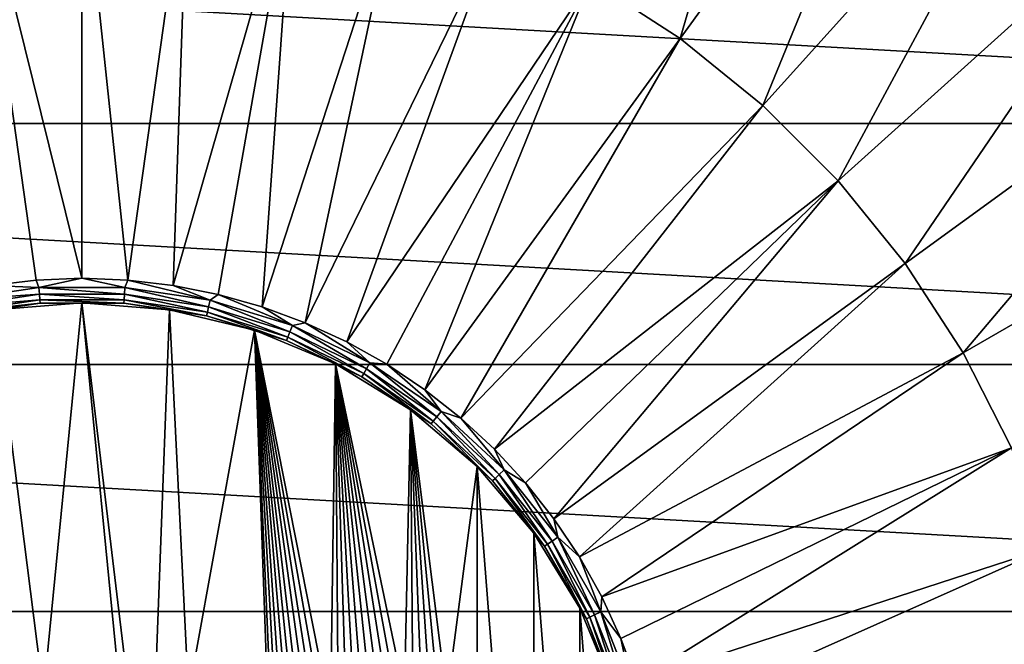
# Model space of a CAD drawing. Header units: metres. Extents: x -101 to 101, y -261 to 23.
# Tile 95 of 256: x -77.06 to -68.25, y 1.95 to 7.53. Entities that reach past the tile are written whole.
import ezdxf

# ---------------------------------------------------------------- set-up
doc = ezdxf.new("R2010")
doc.units = ezdxf.units.M
doc.layers.add('solid_505151_K2442K1000C34', color=7, linetype='CONTINUOUS')

msp = doc.modelspace()

# ---------------------------------------------------------------- linework, layer by layer
at = {"layer": 'solid_505151_K2442K1000C34'}
for points in [[(-70.024162, 11.216482, 106.793419), (-71.946625, 7.886677, 107.663673), (-71.147186, 7.367516, 107.663673)], [(-68.887192, 10.478127, 106.793419), (-70.024162, 11.216482, 106.793419), (-71.147186, 7.367516, 107.663673)], [(-68.887192, 10.478127, 106.793419), (-71.147186, 7.367516, 107.663673), (-70.406395, 6.767634, 107.663673)], [(-67.833633, 9.624972, 106.793419), (-68.887192, 10.478127, 106.793419), (-70.406395, 6.767634, 107.663673)], [(-67.833633, 9.624972, 106.793419), (-70.406395, 6.767634, 107.663673), (-69.732368, 6.093606, 107.663673)], [(-66.875031, 8.666365, 106.793419), (-67.833633, 9.624972, 106.793419), (-69.732368, 6.093606, 107.663673)], [(-76.500031, 5.220883, 108.226677), (-76.5, 9.10675, 107.663673), (-77.451912, 9.056863, 107.663673)], [(-76.500031, 5.220883, 108.226677), (-76.090408, 5.204792, 108.226677), (-76.5, 9.10675, 107.663673)], [(-76.090408, 5.204792, 108.226677), (-75.548088, 9.056863, 107.663673), (-76.5, 9.10675, 107.663673)], [(-76.90966, 5.204787, 108.226677), (-76.500031, 5.220883, 108.226677), (-77.451912, 9.056863, 107.663673)], [(-77.316757, 5.1566, 108.226677), (-76.90966, 5.204787, 108.226677), (-77.451912, 9.056863, 107.663673)], [(-76.090408, 5.204792, 108.226677), (-75.683304, 5.156611, 108.226677), (-75.548088, 9.056863, 107.663673)], [(-75.683304, 5.156611, 108.226677), (-74.606598, 8.907746, 107.663673), (-75.548088, 9.056863, 107.663673)], [(-75.683304, 5.156611, 108.226677), (-75.281242, 5.076637, 108.226677), (-74.606598, 8.907746, 107.663673)], [(-75.281242, 5.076637, 108.226677), (-74.886688, 4.965364, 108.226677), (-74.606598, 8.907746, 107.663673)], [(-74.886688, 4.965364, 108.226677), (-73.68586, 8.661035, 107.663673), (-74.606598, 8.907746, 107.663673)], [(-95.377632, 6.605668, -4), (-94.519371, 8.67768, -4), (-57.622368, 6.605668, -4)], [(-94.519371, 8.67768, -4), (-58.480629, 8.67768, -4), (-57.622368, 6.605668, -4)], [(-74.886688, 4.965364, 108.226677), (-74.502083, 4.823479, 108.226677), (-73.68586, 8.661035, 107.663673)], [(-74.502083, 4.823479, 108.226677), (-72.795952, 8.31943, 107.663673), (-73.68586, 8.661035, 107.663673)], [(-66.875031, 8.666365, 106.793419), (-69.732368, 6.093606, 107.663673), (-69.132484, 5.352814, 107.663673)], [(-66.021873, 7.612805, 106.793419), (-66.875031, 8.666365, 106.793419), (-69.132484, 5.352814, 107.663673)], [(-74.502083, 4.823479, 108.226677), (-74.129799, 4.651855, 108.226677), (-72.795952, 8.31943, 107.663673)], [(-74.129799, 4.651855, 108.226677), (-71.946625, 7.886677, 107.663673), (-72.795952, 8.31943, 107.663673)], [(-74.129799, 4.651855, 108.226677), (-73.772125, 4.451551, 108.226677), (-71.946625, 7.886677, 107.663673)], [(-73.772125, 4.451551, 108.226677), (-73.431267, 4.2238, 108.226677), (-71.946625, 7.886677, 107.663673)], [(-73.431267, 4.2238, 108.226677), (-71.147186, 7.367516, 107.663673), (-71.946625, 7.886677, 107.663673)], [(-66.021873, 7.612805, 106.793419), (-69.132484, 5.352814, 107.663673), (-68.613319, 4.553375, 107.663673)], [(-65.283516, 6.475839, 106.793419), (-66.021873, 7.612805, 106.793419), (-68.613319, 4.553375, 107.663673)], [(-73.431267, 4.2238, 108.226677), (-73.109329, 3.970007, 108.226677), (-71.147186, 7.367516, 107.663673)], [(-73.109329, 3.970007, 108.226677), (-70.406395, 6.767634, 107.663673), (-71.147186, 7.367516, 107.663673)], [(-73.109329, 3.970007, 108.226677), (-72.808296, 3.691739, 108.226677), (-70.406395, 6.767634, 107.663673)], [(-72.808296, 3.691739, 108.226677), (-69.732368, 6.093606, 107.663673), (-70.406395, 6.767634, 107.663673)], [(-95.998535, 4.450506, -4), (-95.377632, 6.605668, -4), (-57.001465, 4.450506, -4)], [(-95.377632, 6.605668, -4), (-57.622368, 6.605668, -4), (-57.001465, 4.450506, -4)], [(-65.283516, 6.475839, 106.793419), (-68.613319, 4.553375, 107.663673), (-68.180573, 3.704049, 107.663673)], [(-72.808296, 3.691739, 108.226677), (-72.530022, 3.390712, 108.226677), (-69.732368, 6.093606, 107.663673)], [(-72.530022, 3.390712, 108.226677), (-72.27623, 3.06878, 108.226677), (-69.732368, 6.093606, 107.663673)], [(-72.27623, 3.06878, 108.226677), (-69.132484, 5.352814, 107.663673), (-69.732368, 6.093606, 107.663673)], [(-72.27623, 3.06878, 108.226677), (-72.048477, 2.727929, 108.226677), (-69.132484, 5.352814, 107.663673)], [(-72.048477, 2.727929, 108.226677), (-68.613319, 4.553375, 107.663673), (-69.132484, 5.352814, 107.663673)], [(-76.885185, 5.1399, 108.222481), (-76.90966, 5.204787, 108.226677), (-77.316757, 5.1566, 108.226677)], [(-76.885185, 5.1399, 108.222481), (-76.500031, 5.220883, 108.226677), (-76.90966, 5.204787, 108.226677)], [(-76.885185, 5.1399, 108.222481), (-76.114815, 5.1399, 108.222481), (-76.500031, 5.220883, 108.226677)], [(-76.114815, 5.1399, 108.222481), (-76.090408, 5.204792, 108.226677), (-76.500031, 5.220883, 108.226677)], [(-76.114815, 5.1399, 108.222481), (-75.353058, 5.025083, 108.222481), (-76.090408, 5.204792, 108.226677)], [(-75.353058, 5.025083, 108.222481), (-75.683304, 5.156611, 108.226677), (-76.090408, 5.204792, 108.226677)], [(-77.646942, 5.025083, 108.222481), (-76.885185, 5.1399, 108.222481), (-77.316757, 5.1566, 108.226677)], [(-76.880585, 5.078526, 108.196594), (-76.885185, 5.1399, 108.222481), (-77.646942, 5.025083, 108.222481)], [(-76.119415, 5.078526, 108.196594), (-76.114815, 5.1399, 108.222481), (-76.885185, 5.1399, 108.222481)], [(-76.880585, 5.078526, 108.196594), (-76.119415, 5.078526, 108.196594), (-76.885185, 5.1399, 108.222481)], [(-76.119415, 5.078526, 108.196594), (-75.366753, 4.96508, 108.196594), (-76.114815, 5.1399, 108.222481)], [(-75.366753, 4.96508, 108.196594), (-75.353058, 5.025083, 108.222481), (-76.114815, 5.1399, 108.222481)], [(-75.353058, 5.025083, 108.222481), (-75.281242, 5.076637, 108.226677), (-75.683304, 5.156611, 108.226677)], [(-77.633247, 4.96508, 108.196594), (-76.880585, 5.078526, 108.196594), (-77.646942, 5.025083, 108.222481)], [(-76.876877, 5.029071, 108.151886), (-76.880585, 5.078526, 108.196594), (-77.633247, 4.96508, 108.196594)], [(-77.622215, 4.91673, 108.151886), (-76.876877, 5.029071, 108.151886), (-77.633247, 4.96508, 108.196594)], [(-76.874474, 4.997046, 108.093346), (-76.876877, 5.029071, 108.151886), (-77.622215, 4.91673, 108.151886)], [(-76.123123, 5.029071, 108.151886), (-76.119415, 5.078526, 108.196594), (-76.880585, 5.078526, 108.196594)], [(-76.876877, 5.029071, 108.151886), (-76.123123, 5.029071, 108.151886), (-76.880585, 5.078526, 108.196594)], [(-76.125526, 4.997046, 108.093346), (-76.123123, 5.029071, 108.151886), (-76.876877, 5.029071, 108.151886)], [(-76.874474, 4.997046, 108.093346), (-76.125526, 4.997046, 108.093346), (-76.876877, 5.029071, 108.151886)], [(-76.125526, 4.997046, 108.093346), (-75.384933, 4.885419, 108.093346), (-76.123123, 5.029071, 108.151886)], [(-76.123123, 5.029071, 108.151886), (-75.377785, 4.91673, 108.151886), (-76.119415, 5.078526, 108.196594)], [(-75.384933, 4.885419, 108.093346), (-75.377785, 4.91673, 108.151886), (-76.123123, 5.029071, 108.151886)], [(-75.377785, 4.91673, 108.151886), (-75.366753, 4.96508, 108.196594), (-76.119415, 5.078526, 108.196594)], [(-75.366753, 4.96508, 108.196594), (-74.639404, 4.740723, 108.196594), (-75.353058, 5.025083, 108.222481)], [(-75.353058, 5.025083, 108.222481), (-74.61692, 4.798014, 108.222481), (-75.281242, 5.076637, 108.226677)], [(-74.639404, 4.740723, 108.196594), (-74.61692, 4.798014, 108.222481), (-75.353058, 5.025083, 108.222481)], [(-74.61692, 4.798014, 108.222481), (-74.886688, 4.965364, 108.226677), (-75.281242, 5.076637, 108.226677)], [(-77.615067, 4.885419, 108.093346), (-76.874474, 4.997046, 108.093346), (-77.622215, 4.91673, 108.151886)], [(-77.615067, 4.885419, 108.093346), (-77.282188, 4.938439, 108.027771), (-76.874474, 4.997046, 108.093346)], [(-76.500023, 5, 108.027771), (-77.282204, 4.938436, 107.949371), (-76.5, 5, 107.949371)], [(-76.842857, 1.5, 107.949371), (-76.5, 5, 107.949371), (-77.282204, 4.938436, 107.949371)], [(-76.500023, 5, 108.027771), (-77.282188, 4.938439, 108.027771), (-77.282204, 4.938436, 107.949371)], [(-77.098328, 0.009774, 107.949371), (-76.842857, 1.5, 107.949371), (-77.282204, 4.938436, 107.949371)], [(-76.874474, 4.997046, 108.093346), (-77.282188, 4.938439, 108.027771), (-76.500023, 5, 108.027771)], [(-76.874474, 4.997046, 108.093346), (-76.500023, 5, 108.027771), (-76.125526, 4.997046, 108.093346)], [(-76.842857, 1.5, 107.949371), (-76.157143, 1.5, 107.949371), (-76.5, 5, 107.949371)], [(-75.71785, 4.938446, 108.027771), (-76.500023, 5, 108.027771), (-76.5, 5, 107.949371)], [(-76.125526, 4.997046, 108.093346), (-76.500023, 5, 108.027771), (-75.71785, 4.938446, 108.027771)], [(-75.71785, 4.938446, 108.027771), (-76.5, 5, 107.949371), (-75.717796, 4.938436, 107.949371)], [(-75.901672, 0.009774, 107.949371), (-75.717796, 4.938436, 107.949371), (-76.5, 5, 107.949371)], [(-76.157143, 1.5, 107.949371), (-75.901672, 0.009774, 107.949371), (-76.5, 5, 107.949371)], [(-76.125526, 4.997046, 108.093346), (-75.71785, 4.938446, 108.027771), (-75.384933, 4.885419, 108.093346)], [(-75.901672, 0.009774, 107.949371), (-75.545891, 1.5, 107.949371), (-75.717796, 4.938436, 107.949371)], [(-74.954941, 4.755291, 108.027771), (-75.71785, 4.938446, 108.027771), (-75.717796, 4.938436, 107.949371)], [(-75.384933, 4.885419, 108.093346), (-75.71785, 4.938446, 108.027771), (-74.954941, 4.755291, 108.027771)], [(-74.954941, 4.755291, 108.027771), (-75.717796, 4.938436, 107.949371), (-74.954872, 4.755267, 107.949371)], [(-75.545891, 1.5, 107.949371), (-74.954872, 4.755267, 107.949371), (-75.717796, 4.938436, 107.949371)], [(-75.377785, 4.91673, 108.151886), (-74.657524, 4.694557, 108.151886), (-75.366753, 4.96508, 108.196594)], [(-74.657524, 4.694557, 108.151886), (-74.639404, 4.740723, 108.196594), (-75.366753, 4.96508, 108.196594)], [(-74.61692, 4.798014, 108.222481), (-74.502083, 4.823479, 108.226677), (-74.886688, 4.965364, 108.226677)], [(-75.384933, 4.885419, 108.093346), (-74.669258, 4.664661, 108.093346), (-75.377785, 4.91673, 108.151886)], [(-75.384933, 4.885419, 108.093346), (-74.954941, 4.755291, 108.027771), (-74.669258, 4.664661, 108.093346)], [(-74.669258, 4.664661, 108.093346), (-74.657524, 4.694557, 108.151886), (-75.377785, 4.91673, 108.151886)], [(-74.639404, 4.740723, 108.196594), (-73.953613, 4.410465, 108.196594), (-74.61692, 4.798014, 108.222481)], [(-74.61692, 4.798014, 108.222481), (-73.922844, 4.463766, 108.222481), (-74.502083, 4.823479, 108.226677)], [(-73.953613, 4.410465, 108.196594), (-73.922844, 4.463766, 108.222481), (-74.61692, 4.798014, 108.222481)], [(-73.922844, 4.463766, 108.222481), (-74.129799, 4.651855, 108.226677), (-74.502083, 4.823479, 108.226677)], [(-75.545891, 1.5, 107.949371), (-74.840904, 1.5, 107.949371), (-74.954872, 4.755267, 107.949371)], [(-74.230072, 4.455046, 108.027771), (-74.954941, 4.755291, 108.027771), (-74.954872, 4.755267, 107.949371)], [(-74.669258, 4.664661, 108.093346), (-74.954941, 4.755291, 108.027771), (-74.230072, 4.455046, 108.027771)], [(-74.230072, 4.455046, 108.027771), (-74.954872, 4.755267, 107.949371), (-74.230011, 4.455011, 107.949371)], [(-74.274216, 1.318424, 107.949371), (-74.230011, 4.455011, 107.949371), (-74.954872, 4.755267, 107.949371)], [(-74.786354, 0.840241, 107.949371), (-74.954872, 4.755267, 107.949371), (-74.840904, 1.5, 107.949371)], [(-74.340858, 1.27882, 107.949371), (-74.274216, 1.318424, 107.949371), (-74.954872, 4.755267, 107.949371)], [(-74.405533, 1.235547, 107.949371), (-74.340858, 1.27882, 107.949371), (-74.954872, 4.755267, 107.949371)], [(-74.467941, 1.188749, 107.949371), (-74.405533, 1.235547, 107.949371), (-74.954872, 4.755267, 107.949371)], [(-74.528107, 1.138417, 107.949371), (-74.467941, 1.188749, 107.949371), (-74.954872, 4.755267, 107.949371)], [(-74.585571, 1.08487, 107.949371), (-74.528107, 1.138417, 107.949371), (-74.954872, 4.755267, 107.949371)], [(-74.640327, 1.0281, 107.949371), (-74.585571, 1.08487, 107.949371), (-74.954872, 4.755267, 107.949371)], [(-74.692101, 0.968351, 107.949371), (-74.640327, 1.0281, 107.949371), (-74.954872, 4.755267, 107.949371)], [(-74.740898, 0.905601, 107.949371), (-74.692101, 0.968351, 107.949371), (-74.954872, 4.755267, 107.949371)], [(-74.786354, 0.840241, 107.949371), (-74.740898, 0.905601, 107.949371), (-74.954872, 4.755267, 107.949371)], [(-74.669258, 4.664661, 108.093346), (-73.994469, 4.339703, 108.093346), (-74.657524, 4.694557, 108.151886)], [(-74.657524, 4.694557, 108.151886), (-73.978416, 4.367516, 108.151886), (-74.639404, 4.740723, 108.196594)], [(-73.994469, 4.339703, 108.093346), (-73.978416, 4.367516, 108.151886), (-74.657524, 4.694557, 108.151886)], [(-73.978416, 4.367516, 108.151886), (-73.953613, 4.410465, 108.196594), (-74.639404, 4.740723, 108.196594)], [(-74.669258, 4.664661, 108.093346), (-74.230072, 4.455046, 108.027771), (-73.994469, 4.339703, 108.093346)], [(-73.922844, 4.463766, 108.222481), (-73.772125, 4.451551, 108.226677), (-74.129799, 4.651855, 108.226677)], [(-72.048477, 2.727929, 108.226677), (-71.848175, 2.370257, 108.226677), (-68.613319, 4.553375, 107.663673)], [(-71.848175, 2.370257, 108.226677), (-68.180573, 3.704049, 107.663673), (-68.613319, 4.553375, 107.663673)], [(-96.374245, 2.239277, -4), (-95.998535, 4.450506, -4), (-56.625755, 2.239277, -4)], [(-95.998535, 4.450506, -4), (-57.001465, 4.450506, -4), (-56.625755, 2.239277, -4)], [(-74.274216, 1.318424, 107.949371), (-74.205582, 1.354369, 107.949371), (-74.230011, 4.455011, 107.949371)], [(-73.561096, 4.045104, 108.027771), (-74.230072, 4.455046, 108.027771), (-74.230011, 4.455011, 107.949371)], [(-73.994469, 4.339703, 108.093346), (-74.230072, 4.455046, 108.027771), (-73.561096, 4.045104, 108.027771)], [(-73.561096, 4.045104, 108.027771), (-74.230011, 4.455011, 107.949371), (-73.561058, 4.045068, 107.949371)], [(-73.614586, 1.499554, 107.949371), (-73.561058, 4.045068, 107.949371), (-74.230011, 4.455011, 107.949371)], [(-73.690887, 1.495594, 107.949371), (-73.614586, 1.499554, 107.949371), (-74.230011, 4.455011, 107.949371)], [(-73.766769, 1.487532, 107.949371), (-73.690887, 1.495594, 107.949371), (-74.230011, 4.455011, 107.949371)], [(-73.842232, 1.475378, 107.949371), (-73.766769, 1.487532, 107.949371), (-74.230011, 4.455011, 107.949371)], [(-73.917015, 1.459147, 107.949371), (-73.842232, 1.475378, 107.949371), (-74.230011, 4.455011, 107.949371)], [(-73.991043, 1.438866, 107.949371), (-73.917015, 1.459147, 107.949371), (-74.230011, 4.455011, 107.949371)], [(-74.06385, 1.414631, 107.949371), (-73.991043, 1.438866, 107.949371), (-74.230011, 4.455011, 107.949371)], [(-74.135452, 1.386443, 107.949371), (-74.06385, 1.414631, 107.949371), (-74.230011, 4.455011, 107.949371)], [(-74.205582, 1.354369, 107.949371), (-74.135452, 1.386443, 107.949371), (-74.230011, 4.455011, 107.949371)], [(-73.978416, 4.367516, 108.151886), (-73.355637, 3.942911, 108.151886), (-73.953613, 4.410465, 108.196594)], [(-73.953613, 4.410465, 108.196594), (-73.324715, 3.981685, 108.196594), (-73.922844, 4.463766, 108.222481)], [(-73.355637, 3.942911, 108.151886), (-73.324715, 3.981685, 108.196594), (-73.953613, 4.410465, 108.196594)], [(-73.922844, 4.463766, 108.222481), (-73.286339, 4.029804, 108.222481), (-73.772125, 4.451551, 108.226677)], [(-73.324715, 3.981685, 108.196594), (-73.286339, 4.029804, 108.222481), (-73.922844, 4.463766, 108.222481)], [(-73.286339, 4.029804, 108.222481), (-73.431267, 4.2238, 108.226677), (-73.772125, 4.451551, 108.226677)], [(-73.994469, 4.339703, 108.093346), (-73.375656, 3.917802, 108.093346), (-73.978416, 4.367516, 108.151886)], [(-73.994469, 4.339703, 108.093346), (-73.561096, 4.045104, 108.027771), (-73.375656, 3.917802, 108.093346)], [(-73.375656, 3.917802, 108.093346), (-73.355637, 3.942911, 108.151886), (-73.978416, 4.367516, 108.151886)], [(-73.286339, 4.029804, 108.222481), (-73.109329, 3.970007, 108.226677), (-73.431267, 4.2238, 108.226677)], [(-73.614586, 1.499554, 107.949371), (-73.538261, 1.499406, 107.949371), (-73.561058, 4.045068, 107.949371)], [(-72.964485, 3.535557, 108.027771), (-73.561096, 4.045104, 108.027771), (-73.561058, 4.045068, 107.949371)], [(-73.375656, 3.917802, 108.093346), (-73.561096, 4.045104, 108.027771), (-72.964485, 3.535557, 108.027771)], [(-72.964485, 3.535557, 108.027771), (-73.561058, 4.045068, 107.949371), (-72.96447, 3.53553, 107.949371)], [(-73.236, 1.457779, 107.949371), (-72.96447, 3.53553, 107.949371), (-73.561058, 4.045068, 107.949371)], [(-73.310852, 1.474319, 107.949371), (-73.236, 1.457779, 107.949371), (-73.561058, 4.045068, 107.949371)], [(-73.386177, 1.486769, 107.949371), (-73.310852, 1.474319, 107.949371), (-73.561058, 4.045068, 107.949371)], [(-73.462051, 1.495136, 107.949371), (-73.386177, 1.486769, 107.949371), (-73.561058, 4.045068, 107.949371)], [(-73.538261, 1.499406, 107.949371), (-73.462051, 1.495136, 107.949371), (-73.561058, 4.045068, 107.949371)], [(-73.355637, 3.942911, 108.151886), (-72.803093, 3.430228, 108.151886), (-73.324715, 3.981685, 108.196594)], [(-73.324715, 3.981685, 108.196594), (-72.766739, 3.463961, 108.196594), (-73.286339, 4.029804, 108.222481)], [(-72.803093, 3.430228, 108.151886), (-72.766739, 3.463961, 108.196594), (-73.324715, 3.981685, 108.196594)], [(-73.286339, 4.029804, 108.222481), (-72.721619, 3.505823, 108.222481), (-73.109329, 3.970007, 108.226677)], [(-72.766739, 3.463961, 108.196594), (-72.721619, 3.505823, 108.222481), (-73.286339, 4.029804, 108.222481)], [(-72.721619, 3.505823, 108.222481), (-72.808296, 3.691739, 108.226677), (-73.109329, 3.970007, 108.226677)], [(-73.375656, 3.917802, 108.093346), (-72.826637, 3.408385, 108.093346), (-73.355637, 3.942911, 108.151886)], [(-73.375656, 3.917802, 108.093346), (-72.964485, 3.535557, 108.027771), (-72.826637, 3.408385, 108.093346)], [(-72.826637, 3.408385, 108.093346), (-72.803093, 3.430228, 108.151886), (-73.355637, 3.942911, 108.151886)], [(-71.848175, 2.370257, 108.226677), (-71.676544, 1.997966, 108.226677), (-68.180573, 3.704049, 107.663673)], [(-71.676544, 1.997966, 108.226677), (-71.534645, 1.61335, 108.226677), (-68.180573, 3.704049, 107.663673)], [(-71.534645, 1.61335, 108.226677), (-67.838966, 2.814141, 107.663673), (-68.180573, 3.704049, 107.663673)], [(-72.721619, 3.505823, 108.222481), (-72.530022, 3.390712, 108.226677), (-72.808296, 3.691739, 108.226677)], [(-73.236, 1.457779, 107.949371), (-72.96447, -3.53553, 107.949371), (-72.96447, 3.53553, 107.949371)], [(-72.454933, 2.938955, 108.027771), (-72.964485, 3.535557, 108.027771), (-72.96447, 3.53553, 107.949371)], [(-72.826637, 3.408385, 108.093346), (-72.964485, 3.535557, 108.027771), (-72.454933, 2.938955, 108.027771)], [(-72.96447, 3.53553, 107.949371), (-72.96447, -3.53553, 107.949371), (-72.454933, -2.938941, 107.949371)], [(-72.96447, 3.53553, 107.949371), (-72.454933, -2.938941, 107.949371), (-72.454933, 2.938941, 107.949371)], [(-72.454933, 2.938955, 108.027771), (-72.96447, 3.53553, 107.949371), (-72.454933, 2.938941, 107.949371)], [(-72.803093, 3.430228, 108.151886), (-72.333138, 2.84092, 108.151886), (-72.766739, 3.463961, 108.196594)], [(-72.766739, 3.463961, 108.196594), (-72.29216, 2.868858, 108.196594), (-72.721619, 3.505823, 108.222481)], [(-72.333138, 2.84092, 108.151886), (-72.29216, 2.868858, 108.196594), (-72.766739, 3.463961, 108.196594)], [(-72.721619, 3.505823, 108.222481), (-72.24131, 2.903527, 108.222481), (-72.530022, 3.390712, 108.226677)], [(-72.29216, 2.868858, 108.196594), (-72.24131, 2.903527, 108.222481), (-72.721619, 3.505823, 108.222481)], [(-72.826637, 3.408385, 108.093346), (-72.359673, 2.822829, 108.093346), (-72.803093, 3.430228, 108.151886)], [(-72.826637, 3.408385, 108.093346), (-72.454933, 2.938955, 108.027771), (-72.359673, 2.822829, 108.093346)], [(-72.359673, 2.822829, 108.093346), (-72.333138, 2.84092, 108.151886), (-72.803093, 3.430228, 108.151886)], [(-72.24131, 2.903527, 108.222481), (-72.27623, 3.06878, 108.226677), (-72.530022, 3.390712, 108.226677)], [(-72.24131, 2.903527, 108.222481), (-72.048477, 2.727929, 108.226677), (-72.27623, 3.06878, 108.226677)], [(-72.044991, 2.269991, 108.027771), (-72.454933, 2.938955, 108.027771), (-72.454933, 2.938941, 107.949371)], [(-72.359673, 2.822829, 108.093346), (-72.454933, 2.938955, 108.027771), (-72.044991, 2.269991, 108.027771)], [(-72.454933, 2.938941, 107.949371), (-72.454933, -2.938941, 107.949371), (-72.044991, -2.269986, 107.949371)], [(-72.454933, 2.938941, 107.949371), (-72.044991, -2.269986, 107.949371), (-72.044991, 2.269986, 107.949371)], [(-72.044991, 2.269991, 108.027771), (-72.454933, 2.938941, 107.949371), (-72.044991, 2.269986, 107.949371)], [(-72.359673, 2.822829, 108.093346), (-71.985191, 2.174216, 108.093346), (-72.333138, 2.84092, 108.151886)], [(-72.359673, 2.822829, 108.093346), (-72.044991, 2.269991, 108.027771), (-71.985191, 2.174216, 108.093346)], [(-72.333138, 2.84092, 108.151886), (-71.956261, 2.188151, 108.151886), (-72.29216, 2.868858, 108.196594)], [(-71.985191, 2.174216, 108.093346), (-71.956261, 2.188151, 108.151886), (-72.333138, 2.84092, 108.151886)], [(-72.29216, 2.868858, 108.196594), (-71.911575, 2.209669, 108.196594), (-72.24131, 2.903527, 108.222481)], [(-71.956261, 2.188151, 108.151886), (-71.911575, 2.209669, 108.196594), (-72.29216, 2.868858, 108.196594)], [(-72.24131, 2.903527, 108.222481), (-71.856125, 2.236372, 108.222481), (-72.048477, 2.727929, 108.226677)], [(-71.911575, 2.209669, 108.196594), (-71.856125, 2.236372, 108.222481), (-72.24131, 2.903527, 108.222481)], [(-71.534645, 1.61335, 108.226677), (-71.42337, 1.218784, 108.226677), (-67.838966, 2.814141, 107.663673)], [(-71.42337, 1.218784, 108.226677), (-67.592255, 1.8934, 107.663673), (-67.838966, 2.814141, 107.663673)], [(-71.856125, 2.236372, 108.222481), (-71.848175, 2.370257, 108.226677), (-72.048477, 2.727929, 108.226677)], [(-71.856125, 2.236372, 108.222481), (-71.676544, 1.997966, 108.226677), (-71.848175, 2.370257, 108.226677)], [(-96.5, 0, -4), (-96.374245, 2.239277, -4), (-56.5, 0, -4)], [(-96.374245, 2.239277, -4), (-56.625755, 2.239277, -4), (-56.5, 0, -4)], [(-71.744728, 1.545119, 108.027771), (-72.044991, 2.269991, 108.027771), (-72.044991, 2.269986, 107.949371)], [(-71.985191, 2.174216, 108.093346), (-72.044991, 2.269991, 108.027771), (-71.744728, 1.545119, 108.027771)], [(-72.044991, 2.269986, 107.949371), (-72.044991, -2.269986, 107.949371), (-71.744736, -1.545127, 107.949371)], [(-72.044991, 2.269986, 107.949371), (-71.744736, -1.545127, 107.949371), (-71.744736, 1.545127, 107.949371)], [(-71.744728, 1.545119, 108.027771), (-72.044991, 2.269986, 107.949371), (-71.744736, 1.545127, 107.949371)], [(-71.956261, 2.188151, 108.151886), (-71.680878, 1.486501, 108.151886), (-71.911575, 2.209669, 108.196594)], [(-71.911575, 2.209669, 108.196594), (-71.633492, 1.501119, 108.196594), (-71.856125, 2.236372, 108.222481)], [(-71.680878, 1.486501, 108.151886), (-71.633492, 1.501119, 108.196594), (-71.911575, 2.209669, 108.196594)], [(-71.856125, 2.236372, 108.222481), (-71.574677, 1.51926, 108.222481), (-71.676544, 1.997966, 108.226677)], [(-71.633492, 1.501119, 108.196594), (-71.574677, 1.51926, 108.222481), (-71.856125, 2.236372, 108.222481)], [(-71.985191, 2.174216, 108.093346), (-71.711571, 1.477035, 108.093346), (-71.956261, 2.188151, 108.151886)], [(-71.985191, 2.174216, 108.093346), (-71.744728, 1.545119, 108.027771), (-71.711571, 1.477035, 108.093346)], [(-71.711571, 1.477035, 108.093346), (-71.680878, 1.486501, 108.151886), (-71.956261, 2.188151, 108.151886)], [(-71.574677, 1.51926, 108.222481), (-71.534645, 1.61335, 108.226677), (-71.676544, 1.997966, 108.226677)]]:
    msp.add_3dface(points, dxfattribs=at)

doc.saveas('drawing.dxf')
